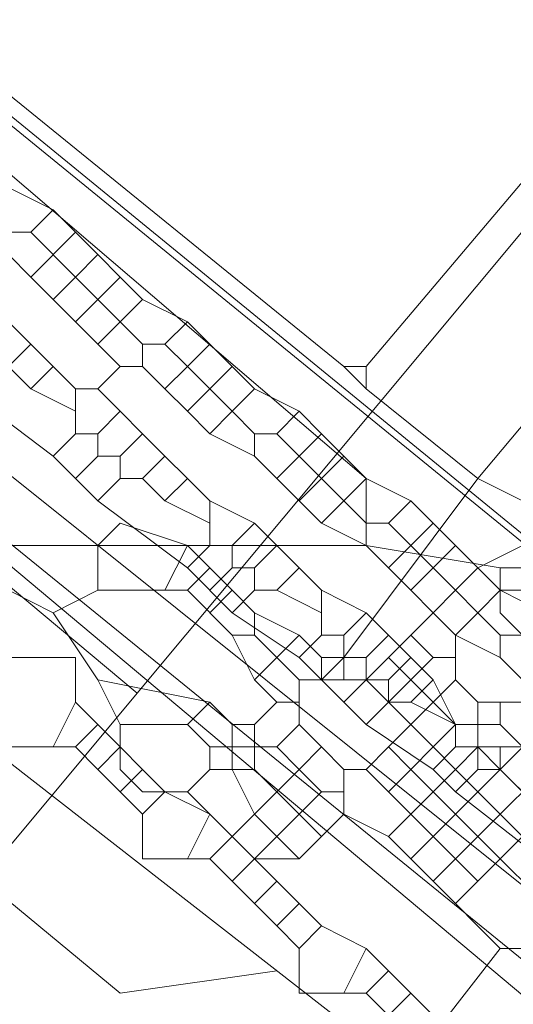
# Model space of a CAD drawing. Header units: metres. Extents: x 92810 to 93633, y 464687 to 465459.
# Tile 43 of 256: x 93135.64 to 93137.22, y 464760 to 464763.14. Entities that reach past the tile are written whole.
import ezdxf
from ezdxf.lldxf.tags import DXFTag

# ---------------------------------------------------------------- set-up
doc = ezdxf.new("R2010")
doc.units = ezdxf.units.M
for name, color, linetype, lineweight, transparency in [('B-OI-KL-DATA_KPN-G', 90, 'SI_B_DATA_KPN', 18, 0.4), ('B-OI-KL-DATA_LIANDER-G', 90, 'SI_B_DATA_LIANDER', 18, 0.4), ('B-OI-KL-DATA_ZIGGO BV-G', 90, 'SI_B_DATA_ZIGGO', 18, 0.4), ('B-OI-KL-ET_LS_LIANDER-G', 190, 'SI_B_ET_LS_LIANDER', 18, 0.4), ('B-OI-KL-ET_MS_LIANDER-G', 130, 'SI_B_ET_MS_LIANDER', 18, 0.4), ('B-OI-KL-GAS_LD_LIANDER-G', 30, 'SI_B_GAS_LD_LIANDER', 18, 0.4), ('B-WE-KL-DATA-G', 90, 'KL-DATA-N', 18, 0.4), ('B-WE-KL-WATER-G', 170, 'KL-WATER-N', 18, 0.4), ('B-WE-KL-WATER_MANTELBUIS-G', 170, 'CONTINUOUS', 18, 0.4)]:
    doc.layers.add(name, color=color, linetype=linetype, lineweight=lineweight, transparency=transparency)
doc.styles.get("Standard").update_dxf_attribs({"font": 'isocp.shx'})
tags = doc.linetypes.add('KL-DATA-N', pattern='A,4,-1,[101,NLCS.SHX,S=0.5,R=0,X=0,Y=0],-1,4,-1,["D",Standard,S=1,R=0,X=-0.25,Y=-0.5],-1.5', length=12.5).pattern_tags.tags
tags[18] = DXFTag(74, 10)
doc.linetypes.add('KL-WATER-N', pattern='A,7,-0.5,[168,NLCS.SHX,S=0.75,R=0,X=0.75,Y=0],-2', length=9.5)
doc.linetypes.add('SI_B_DATA_KPN', pattern='A,5,-2,["KPN",Standard,S=1.5,R=0,X=-0.51,Y=-0.75],-8', length=15)
doc.linetypes.add('SI_B_DATA_LIANDER', pattern='A,5,-2,["LI-DATA",Standard,S=1.5,R=0,X=-0.51,Y=-0.75],-11', length=18)
doc.linetypes.add('SI_B_DATA_ZIGGO', pattern='A,5,-2,["ZIGGO",Standard,S=1.5,R=0,X=-0.51,Y=-0.75],-9', length=16)
doc.linetypes.add('SI_B_ET_LS_LIANDER', pattern='A,5,-2,["LI-LS",Standard,S=1.5,R=0,X=-0.51,Y=-0.75],-10', length=17)
doc.linetypes.add('SI_B_ET_MS_LIANDER', pattern='A,5,-2,["LI-MS",Standard,S=1.5,R=0,X=-0.51,Y=-0.75],-10', length=17)
doc.linetypes.add('SI_B_GAS_LD_LIANDER', pattern='A,5,-2,["LI-G-LD",Standard,S=1.5,R=0,X=-0.51,Y=-0.75],-11', length=18)

msp = doc.modelspace()

# ---------------------------------------------------------------- linework, layer by layer
at = {"layer": 'B-OI-KL-DATA_KPN-G', "flags": 128}
for points in [[(93112.1071, 464782.3929), (93116.75, 464778.6786), (93117.9643, 464777.6071), (93125.6071, 464771.25), (93126.9643, 464770.0357), (93136.75, 464761.6786), (93136.75, 464761.4643)], [(93146.75, 464770.4643), (93139.25, 464761.3929), (93137.1786, 464761.3929)], [(93134.6786, 464761.4643), (93136.75, 464761.4643)], [(93134.9643, 464761.4643), (93134.9643, 464761.3214), (93135.1786, 464761.1071), (93138.3929, 464758.6071), (93139.5357, 464757.6071), (93163.9643, 464737.3214)], [(93136.75, 464761.4643), (93137.1786, 464761.3929)], [(93137.1786, 464761.3929), (93137.1786, 464761.25), (93137.3929, 464761.0357), (93138.4643, 464760.25)]]:
    msp.add_lwpolyline(points, dxfattribs=at)
at = {"layer": 'B-OI-KL-DATA_LIANDER-G', "flags": 128}
for points in [[(93133.1071, 464763.8929), (93133.1071, 464763.75), (93133.3929, 464763.4643), (93153.75, 464747.1786), (93154.4643, 464746.5357), (93194.1071, 464713.4643)], [(93133.1071, 464763.8929), (93133.6071, 464763.8929), (93133.75, 464763.8214), (93134.8929, 464763.3929), (93192.5357, 464716.4643), (93192.6786, 464716.4643), (93197.9643, 464720.6786), (93198.3929, 464720.6071)]]:
    msp.add_lwpolyline(points, dxfattribs=at)
at = {"layer": 'B-OI-KL-DATA_ZIGGO BV-G', "flags": 128}
msp.add_lwpolyline([(93193.8076, 464712.9022), (93149.26, 464749.967), (93134.543, 464762.296), (93126.008, 464769.806)], dxfattribs=at)
at = {"layer": 'B-OI-KL-ET_LS_LIANDER-G'}
for p, q in [((93125.75, 464770.8929), (93136.6786, 464762.0357)), ((93142.6786, 464769.0357), (93136.75, 464762.0357)), ((93142.6786, 464768.3214), (93137.1071, 464761.6786)), ((93136.6786, 464762.0357), (93136.75, 464762.0357)), ((93136.6786, 464762.0357), (93136.75, 464761.9643)), ((93136.75, 464762.0357), (93136.75, 464761.9643)), ((93136.75, 464761.9643), (93137.1071, 464761.6786)), ((93137.1071, 464761.6786), (93136.6786, 464761.1071)), ((93137.1071, 464761.6786), (93137.25, 464761.6071)), ((93135.9643, 464761.5357), (93135.8929, 464761.4643)), ((93136.1786, 464761.4643), (93135.9643, 464761.5357)), ((93135.8929, 464761.4643), (93135.8929, 464761.3214)), ((93136.1786, 464761.4643), (93136.1071, 464761.3214)), ((93136.1786, 464761.4643), (93136.3214, 464761.3214)), ((93137.25, 464761.4643), (93137.1071, 464761.3929)), ((93136.25, 464761.3929), (93136.1786, 464761.3214)), ((93137.1071, 464761.3929), (93137.0357, 464761.3214)), ((93137.1071, 464761.3929), (93137.1786, 464761.3214)), ((93135.6071, 464761.3214), (93135.75, 464761.25)), ((93135.8929, 464761.3214), (93135.75, 464761.25)), ((93135.8929, 464761.3214), (93136.1786, 464761.3214)), ((93136.1786, 464761.3214), (93136.3214, 464761.1786)), ((93136.3214, 464761.3214), (93136.25, 464761.25)), ((93136.3214, 464761.3214), (93136.3929, 464761.25)), ((93137.0357, 464761.3214), (93136.9643, 464761.25)), ((93137.0357, 464761.3214), (93137.1071, 464761.25)), ((93137.1786, 464761.3214), (93137.1071, 464761.25)), ((93137.1786, 464761.3214), (93137.25, 464761.3214)), ((93135.75, 464761.25), (93135.8929, 464761.0357)), ((93136.3929, 464761.25), (93136.5357, 464761.1786)), ((93136.3929, 464761.25), (93136.3929, 464761.1786)), ((93136.9643, 464761.25), (93136.8929, 464761.1786)), ((93136.9643, 464761.25), (93137.0357, 464761.1786)), ((93137.1071, 464761.25), (93137.0357, 464761.1786)), ((93136.3214, 464761.1786), (93136.3929, 464761.1786)), ((93136.3214, 464761.1786), (93136.3929, 464761.0357)), ((93136.3929, 464761.1786), (93136.4643, 464761.1071)), ((93136.5357, 464761.1786), (93136.4643, 464761.1071)), ((93136.5357, 464761.1786), (93136.6071, 464761.1071)), ((93136.8929, 464761.1786), (93136.8214, 464761.1071)), ((93136.8929, 464761.1786), (93136.9643, 464761.1071)), ((93137.0357, 464761.1786), (93137.0357, 464761.0357)), ((93136.4643, 464761.1071), (93136.3929, 464761.0357)), ((93136.4643, 464761.1071), (93136.5357, 464761.0357)), ((93136.6071, 464761.1071), (93136.6786, 464761.1071)), ((93136.6071, 464761.1071), (93136.6071, 464761.0357)), ((93136.6786, 464761.1071), (93136.6786, 464761.0357)), ((93136.8214, 464761.1071), (93136.75, 464761.0357)), ((93136.8214, 464761.1071), (93136.8929, 464761.0357)), ((93136.9643, 464761.1071), (93136.8929, 464761.0357)), ((93136.9643, 464761.1071), (93137.0357, 464761.1071)), ((93134.75, 464761.0357), (93135.9643, 464760.0357)), ((93135.8929, 464761.0357), (93136.25, 464760.9643)), ((93135.8929, 464761.0357), (93135.9643, 464760.8929)), ((93136.3929, 464761.0357), (93136.4643, 464760.9643)), ((93136.5357, 464761.0357), (93136.75, 464761.0357)), ((93136.5357, 464761.0357), (93136.5357, 464760.8929)), ((93136.75, 464761.0357), (93136.8214, 464760.9643)), ((93136.8929, 464761.0357), (93136.8214, 464760.9643)), ((93136.8929, 464761.0357), (93136.9643, 464760.9643)), ((93137.0357, 464761.0357), (93136.9643, 464760.9643)), ((93137.0357, 464761.0357), (93137.1071, 464760.9643)), ((93136.25, 464760.9643), (93136.1786, 464760.8929)), ((93136.25, 464760.9643), (93136.3214, 464760.8929)), ((93136.4643, 464760.9643), (93136.3929, 464760.8929)), ((93136.4643, 464760.9643), (93136.5357, 464760.9643)), ((93136.8214, 464760.9643), (93136.8929, 464760.8929)), ((93136.9643, 464760.9643), (93136.8929, 464760.8929)), ((93136.9643, 464760.9643), (93137.0357, 464760.8929)), ((93137.1071, 464760.9643), (93137.25, 464760.9643)), ((93137.1071, 464760.9643), (93137.1071, 464760.8214)), ((93137.1786, 464760.9643), (93137.1786, 464760.8929)), ((93135.9643, 464760.8929), (93136.1786, 464760.8929)), ((93135.9643, 464760.8929), (93135.9643, 464760.75)), ((93136.1786, 464760.8929), (93136.25, 464760.8214)), ((93136.3214, 464760.8929), (93136.3929, 464760.8929)), ((93136.3214, 464760.8929), (93136.3214, 464760.75)), ((93136.3929, 464760.8929), (93136.3929, 464760.75)), ((93136.5357, 464760.8929), (93136.4643, 464760.8214)), ((93136.5357, 464760.8929), (93136.6071, 464760.8214)), ((93136.8929, 464760.8929), (93136.8214, 464760.8214)), ((93136.8929, 464760.8929), (93136.9643, 464760.8214)), ((93137.0357, 464760.8929), (93136.9643, 464760.8214)), ((93137.0357, 464760.8929), (93137.1786, 464760.8929)), ((93137.1786, 464760.8929), (93137.3214, 464760.75)), ((93137.3214, 464760.8929), (93137.1786, 464760.75)), ((93136.25, 464760.8214), (93136.4643, 464760.8214)), ((93136.25, 464760.8214), (93136.25, 464760.75)), ((93136.4643, 464760.8214), (93136.5357, 464760.75)), ((93136.6071, 464760.8214), (93136.5357, 464760.75)), ((93136.6071, 464760.8214), (93136.6786, 464760.75)), ((93136.8214, 464760.8214), (93136.75, 464760.75)), ((93136.8214, 464760.8214), (93136.8929, 464760.75)), ((93136.9643, 464760.8214), (93136.8929, 464760.75)), ((93136.9643, 464760.8214), (93137.0357, 464760.75)), ((93137.1071, 464760.8214), (93137.0357, 464760.75)), ((93137.1071, 464760.8214), (93137.1786, 464760.75)), ((93135.9643, 464760.75), (93136.0357, 464760.6786)), ((93136.25, 464760.75), (93136.1786, 464760.6786)), ((93136.25, 464760.75), (93136.3929, 464760.75)), ((93136.3214, 464760.75), (93136.3929, 464760.6071)), ((93136.3929, 464760.75), (93136.4643, 464760.6786)), ((93136.5357, 464760.75), (93136.4643, 464760.6786)), ((93136.5357, 464760.75), (93136.6071, 464760.6786)), ((93136.6786, 464760.75), (93136.75, 464760.75)), ((93136.6786, 464760.75), (93136.6786, 464760.6071)), ((93136.75, 464760.75), (93136.8214, 464760.6786)), ((93136.8929, 464760.75), (93136.8214, 464760.6786)), ((93136.8929, 464760.75), (93136.9643, 464760.6786)), ((93137.0357, 464760.75), (93136.9643, 464760.6786)), ((93137.0357, 464760.75), (93137.1071, 464760.6786)), ((93137.1786, 464760.75), (93137.1071, 464760.6786)), ((93137.1786, 464760.75), (93137.3214, 464760.6071)), ((93137.3214, 464760.75), (93137.1786, 464760.6071)), ((93136.0357, 464760.6786), (93136.1786, 464760.6786)), ((93136.1786, 464760.6786), (93136.3214, 464760.5357)), ((93136.4643, 464760.6786), (93136.3929, 464760.6071)), ((93136.4643, 464760.6786), (93136.5357, 464760.6071)), ((93136.6071, 464760.6786), (93136.5357, 464760.6071)), ((93136.6071, 464760.6786), (93136.6786, 464760.6786)), ((93136.8214, 464760.6786), (93136.8929, 464760.6071)), ((93136.9643, 464760.6786), (93136.8929, 464760.6071)), ((93136.9643, 464760.6786), (93137.0357, 464760.6071)), ((93137.1071, 464760.6786), (93137.0357, 464760.6071)), ((93137.1071, 464760.6786), (93137.1786, 464760.6071)), ((93136.3929, 464760.6071), (93136.3214, 464760.5357)), ((93136.3929, 464760.6071), (93136.4643, 464760.5357)), ((93136.5357, 464760.6071), (93136.4643, 464760.5357)), ((93136.5357, 464760.6071), (93136.6071, 464760.5357)), ((93136.6786, 464760.6071), (93136.6071, 464760.5357)), ((93136.6786, 464760.6071), (93136.8214, 464760.5357)), ((93136.8929, 464760.6071), (93136.8214, 464760.5357)), ((93136.8929, 464760.6071), (93136.9643, 464760.5357)), ((93137.0357, 464760.6071), (93136.9643, 464760.5357)), ((93137.0357, 464760.6071), (93137.1071, 464760.5357)), ((93137.1786, 464760.6071), (93137.1071, 464760.5357)), ((93137.1786, 464760.6071), (93137.25, 464760.5357)), ((93136.3214, 464760.5357), (93136.3929, 464760.4643)), ((93136.4643, 464760.5357), (93136.3929, 464760.4643)), ((93136.4643, 464760.5357), (93136.5357, 464760.4643)), ((93136.6071, 464760.5357), (93136.5357, 464760.4643)), ((93136.8214, 464760.5357), (93136.8929, 464760.4643)), ((93136.9643, 464760.5357), (93136.8929, 464760.4643)), ((93136.9643, 464760.5357), (93137.0357, 464760.4643)), ((93137.1071, 464760.5357), (93137.0357, 464760.4643)), ((93137.1071, 464760.5357), (93137.1786, 464760.4643)), ((93137.25, 464760.5357), (93137.1786, 464760.4643)), ((93136.3929, 464760.4643), (93136.5357, 464760.4643)), ((93136.8929, 464760.4643), (93136.9643, 464760.3929)), ((93137.0357, 464760.4643), (93136.9643, 464760.3929)), ((93137.0357, 464760.4643), (93137.1071, 464760.3929)), ((93137.1786, 464760.4643), (93137.1071, 464760.3929)), ((93137.1786, 464760.4643), (93137.3214, 464760.3214)), ((93136.9643, 464760.3929), (93137.1786, 464760.1786)), ((93137.1071, 464760.3929), (93137.0357, 464760.3214)), ((93137.1786, 464760.1786), (93136.6786, 464759.5357)), ((93137.1786, 464760.1786), (93137.25, 464760.1786)), ((93135.9643, 464760.0357), (93136.4643, 464760.1071))]:
    msp.add_line(p, q, dxfattribs=at)
at = {"layer": 'B-OI-KL-ET_MS_LIANDER-G'}
for p, q in [((93135.8214, 464762.4643), (93135.6786, 464762.3214)), ((93135.8214, 464761.9643), (93135.8214, 464761.8214)), ((93136.25, 464761.6071), (93136.25, 464761.4643)), ((93136.6071, 464761.3214), (93136.6071, 464761.1786))]:
    msp.add_line(p, q, dxfattribs=at)
at = {"layer": 'B-OI-KL-ET_MS_LIANDER-G', "flags": 128}
for points in [[(93134.0357, 464762.75), (93138.9643, 464758.75)], [(93135.6071, 464762.6071), (93135.75, 464762.5357)], [(93135.75, 464762.5357), (93135.6786, 464762.4643)], [(93135.75, 464762.5357), (93135.8214, 464762.4643)], [(93135.6071, 464762.4643), (93135.6786, 464762.4643)], [(93135.6786, 464762.4643), (93135.8214, 464762.3214)], [(93135.8214, 464762.4643), (93135.8929, 464762.3929)], [(93135.6071, 464762.3929), (93135.6786, 464762.3214)], [(93135.8929, 464762.3929), (93135.8214, 464762.3214)], [(93135.8929, 464762.3929), (93135.9643, 464762.3214)], [(93135.6786, 464762.3214), (93135.8214, 464762.1786)], [(93135.8214, 464762.3214), (93135.75, 464762.25)], [(93135.8214, 464762.3214), (93135.8929, 464762.25)], [(93135.9643, 464762.3214), (93135.8929, 464762.25)], [(93135.9643, 464762.3214), (93136.0357, 464762.25)], [(93135.8929, 464762.25), (93135.8214, 464762.1786)], [(93135.8929, 464762.25), (93135.9643, 464762.1786)], [(93136.0357, 464762.25), (93135.9643, 464762.1786)], [(93136.0357, 464762.25), (93136.1786, 464762.1786)], [(93135.6071, 464762.1786), (93135.6786, 464762.1071)], [(93135.8214, 464762.1786), (93135.8929, 464762.1071)], [(93135.9643, 464762.1786), (93135.8929, 464762.1071)], [(93135.9643, 464762.1786), (93136.0357, 464762.1071)], [(93136.1786, 464762.1786), (93136.1071, 464762.1071)], [(93136.1786, 464762.1786), (93136.3214, 464762.0357)], [(93135.6786, 464762.1071), (93135.6071, 464762.0357)], [(93135.6786, 464762.1071), (93135.75, 464762.0357)], [(93135.8929, 464762.1071), (93135.9643, 464762.0357)], [(93136.0357, 464762.1071), (93136.1071, 464762.1071)], [(93136.0357, 464762.1071), (93136.0357, 464762.0357)], [(93136.1071, 464762.1071), (93136.1786, 464762.0357)], [(93136.25, 464762.1071), (93136.1786, 464762.0357)], [(93135.6071, 464762.0357), (93135.6786, 464761.9643)], [(93135.75, 464762.0357), (93135.6786, 464761.9643)], [(93135.75, 464762.0357), (93135.8214, 464761.9643)], [(93135.9643, 464762.0357), (93135.8929, 464761.9643)], [(93135.9643, 464762.0357), (93136.0357, 464762.0357)], [(93136.0357, 464762.0357), (93136.1071, 464761.9643)], [(93136.1786, 464762.0357), (93136.1071, 464761.9643)], [(93136.1786, 464762.0357), (93136.25, 464761.9643)], [(93136.3214, 464762.0357), (93136.25, 464761.9643)], [(93136.3214, 464762.0357), (93136.3929, 464761.9643)], [(93135.4643, 464761.9643), (93135.75, 464761.75)], [(93135.6786, 464761.9643), (93135.8214, 464761.8929)], [(93135.8214, 464761.9643), (93135.8929, 464761.9643)], [(93135.8929, 464761.9643), (93135.9643, 464761.8929)], [(93136.1071, 464761.9643), (93136.1786, 464761.8929)], [(93136.25, 464761.9643), (93136.1786, 464761.8929)], [(93136.25, 464761.9643), (93136.3214, 464761.8929)], [(93136.3929, 464761.9643), (93136.3214, 464761.8929)], [(93136.3929, 464761.9643), (93136.5357, 464761.8929)], [(93135.9643, 464761.8929), (93135.8929, 464761.8214)], [(93135.9643, 464761.8929), (93136.0357, 464761.8214)], [(93136.1786, 464761.8929), (93136.25, 464761.8214)], [(93136.3214, 464761.8929), (93136.25, 464761.8214)], [(93136.3214, 464761.8929), (93136.3929, 464761.8214)], [(93136.5357, 464761.8929), (93136.4643, 464761.8214)], [(93136.5357, 464761.8929), (93136.6071, 464761.8214)], [(93135.8214, 464761.8214), (93135.75, 464761.75)], [(93135.8214, 464761.8214), (93135.8929, 464761.8214)], [(93135.8929, 464761.8214), (93135.8929, 464761.75)], [(93136.0357, 464761.8214), (93135.9643, 464761.75)], [(93136.0357, 464761.8214), (93136.1071, 464761.75)], [(93136.25, 464761.8214), (93136.3929, 464761.75)], [(93136.3929, 464761.8214), (93136.4643, 464761.8214)], [(93136.3929, 464761.8214), (93136.3929, 464761.75)], [(93136.4643, 464761.8214), (93136.5357, 464761.75)], [(93136.6071, 464761.8214), (93136.5357, 464761.75)], [(93136.6071, 464761.8214), (93136.6786, 464761.75)], [(93135.75, 464761.75), (93135.8214, 464761.6786)], [(93135.8929, 464761.75), (93135.8214, 464761.6786)], [(93135.8929, 464761.75), (93135.9643, 464761.75)], [(93135.9643, 464761.75), (93135.9643, 464761.6786)], [(93136.1071, 464761.75), (93136.0357, 464761.6786)], [(93136.1071, 464761.75), (93136.1786, 464761.6786)], [(93136.3929, 464761.75), (93136.4643, 464761.6786)], [(93136.5357, 464761.75), (93136.4643, 464761.6786)], [(93136.5357, 464761.75), (93136.6071, 464761.6786)], [(93136.6786, 464761.75), (93136.6071, 464761.6786)], [(93136.6786, 464761.75), (93136.75, 464761.6786)], [(93135.8214, 464761.6786), (93135.8929, 464761.6071)], [(93135.9643, 464761.6786), (93135.8929, 464761.6071)], [(93135.9643, 464761.6786), (93136.0357, 464761.6786)], [(93136.0357, 464761.6786), (93136.1071, 464761.6071)], [(93136.1786, 464761.6786), (93136.1071, 464761.6071)], [(93136.1786, 464761.6786), (93136.25, 464761.6071)], [(93136.4643, 464761.6786), (93136.5357, 464761.6071)], [(93136.6071, 464761.6786), (93136.5357, 464761.6071)], [(93136.6071, 464761.6786), (93136.6786, 464761.6071)], [(93136.75, 464761.6786), (93136.6786, 464761.6071)], [(93136.75, 464761.6786), (93136.8929, 464761.6071)], [(93135.8929, 464761.6071), (93136.1786, 464761.3929)], [(93136.1071, 464761.6071), (93136.25, 464761.5357)], [(93136.25, 464761.6071), (93136.3929, 464761.5357)], [(93136.5357, 464761.6071), (93136.6071, 464761.5357)], [(93136.6786, 464761.6071), (93136.6071, 464761.5357)], [(93136.6786, 464761.6071), (93136.75, 464761.5357)], [(93136.8929, 464761.6071), (93136.8214, 464761.5357)], [(93136.8929, 464761.6071), (93136.9643, 464761.5357)], [(93136.3929, 464761.5357), (93136.3214, 464761.4643)], [(93136.3929, 464761.5357), (93136.4643, 464761.4643)], [(93136.6071, 464761.5357), (93136.75, 464761.4643)], [(93136.75, 464761.5357), (93136.8214, 464761.5357)], [(93136.75, 464761.5357), (93136.75, 464761.4643)], [(93136.8214, 464761.5357), (93136.8929, 464761.4643)], [(93136.9643, 464761.5357), (93136.8929, 464761.4643)], [(93136.9643, 464761.5357), (93137.0357, 464761.4643)], [(93136.25, 464761.4643), (93136.1786, 464761.3929)], [(93136.25, 464761.4643), (93136.3214, 464761.4643)], [(93136.3214, 464761.4643), (93136.3214, 464761.3929)], [(93136.4643, 464761.4643), (93136.3929, 464761.3929)], [(93136.4643, 464761.4643), (93136.5357, 464761.3929)], [(93136.75, 464761.4643), (93136.8214, 464761.3929)], [(93136.8929, 464761.4643), (93136.8214, 464761.3929)], [(93136.8929, 464761.4643), (93136.9643, 464761.3929)], [(93137.0357, 464761.4643), (93136.9643, 464761.3929)], [(93137.0357, 464761.4643), (93137.1071, 464761.3929)], [(93136.1786, 464761.3929), (93136.3214, 464761.25)], [(93136.3214, 464761.3929), (93136.25, 464761.3214)], [(93136.3214, 464761.3929), (93136.3929, 464761.3929)], [(93136.3929, 464761.3929), (93136.3929, 464761.3214)], [(93136.5357, 464761.3929), (93136.4643, 464761.3214)], [(93136.5357, 464761.3929), (93136.6071, 464761.3214)], [(93136.8214, 464761.3929), (93136.8929, 464761.3214)], [(93136.9643, 464761.3929), (93136.8929, 464761.3214)], [(93136.9643, 464761.3929), (93137.0357, 464761.3214)], [(93137.1071, 464761.3929), (93137.0357, 464761.3214)], [(93137.1071, 464761.3929), (93137.1786, 464761.3214)], [(93136.3929, 464761.3214), (93136.3214, 464761.25)], [(93136.3929, 464761.3214), (93136.4643, 464761.3214)], [(93136.4643, 464761.3214), (93136.6071, 464761.25)], [(93136.6071, 464761.3214), (93136.75, 464761.25)], [(93136.8929, 464761.3214), (93136.9643, 464761.25)], [(93137.0357, 464761.3214), (93136.9643, 464761.25)], [(93137.0357, 464761.3214), (93137.1071, 464761.25)], [(93137.1786, 464761.3214), (93137.1071, 464761.25)], [(93137.1786, 464761.3214), (93137.3214, 464761.25)], [(93136.3214, 464761.25), (93136.5357, 464761.1071)], [(93136.75, 464761.25), (93136.6786, 464761.1786)], [(93136.75, 464761.25), (93136.8214, 464761.1786)], [(93136.9643, 464761.25), (93137.0357, 464761.1786)], [(93137.1071, 464761.25), (93137.0357, 464761.1786)], [(93137.1071, 464761.25), (93137.1786, 464761.1786)], [(93136.6071, 464761.1786), (93136.5357, 464761.1071)], [(93136.6071, 464761.1786), (93136.6786, 464761.1786)], [(93136.6786, 464761.1786), (93136.6786, 464761.1071)], [(93136.8214, 464761.1786), (93136.75, 464761.1071)], [(93136.8214, 464761.1786), (93136.8929, 464761.1071)], [(93137.0357, 464761.1786), (93137.1786, 464761.1071)], [(93137.1786, 464761.1786), (93137.25, 464761.1786)], [(93137.1786, 464761.1786), (93137.1786, 464761.1071)], [(93136.5357, 464761.1071), (93136.6071, 464761.0357)], [(93136.6786, 464761.1071), (93136.6071, 464761.0357)], [(93136.6786, 464761.1071), (93136.75, 464761.1071)], [(93136.75, 464761.1071), (93136.75, 464761.0357)], [(93136.8929, 464761.1071), (93136.8214, 464761.0357)], [(93136.8929, 464761.1071), (93136.9643, 464761.0357)], [(93137.1786, 464761.1071), (93137.25, 464761.0357)], [(93136.6071, 464761.0357), (93136.6786, 464760.9643)], [(93136.75, 464761.0357), (93136.6786, 464760.9643)], [(93136.75, 464761.0357), (93136.8214, 464761.0357)], [(93136.8214, 464761.0357), (93136.8214, 464760.9643)], [(93136.9643, 464761.0357), (93136.8929, 464760.9643)], [(93136.9643, 464761.0357), (93137.0357, 464760.8929)], [(93136.6786, 464760.9643), (93136.75, 464760.8929)], [(93136.8214, 464760.9643), (93136.75, 464760.8929)], [(93136.8214, 464760.9643), (93136.8929, 464760.9643)], [(93136.8929, 464760.9643), (93137.0357, 464760.8929)], [(93136.75, 464760.8929), (93136.9643, 464760.75)], [(93137.0357, 464760.8929), (93137.0357, 464760.8214)], [(93137.0357, 464760.8214), (93136.9643, 464760.75)], [(93137.0357, 464760.8214), (93137.25, 464760.8214)], [(93137.1071, 464760.8214), (93137.1071, 464760.75)], [(93137.1786, 464760.8214), (93137.1786, 464760.75)], [(93136.9643, 464760.75), (93137.0357, 464760.6786)], [(93137.1071, 464760.75), (93137.0357, 464760.6786)], [(93137.1071, 464760.75), (93137.1786, 464760.75)], [(93137.1786, 464760.75), (93137.25, 464760.6786)], [(93137.0357, 464760.6786), (93137.6786, 464760.1786)]]:
    msp.add_lwpolyline(points, dxfattribs=at)
at = {"layer": 'B-OI-KL-GAS_LD_LIANDER-G', "flags": 128}
for points in [[(93135.6071, 464761.1071), (93135.8214, 464761.1071), (93135.8214, 464760.9643)], [(93135.4643, 464761.0357), (93135.5357, 464760.8214), (93135.8214, 464760.8214)], [(93135.8214, 464760.9643), (93135.75, 464760.8214)], [(93135.8214, 464760.9643), (93135.8929, 464760.8929)], [(93135.8929, 464760.8929), (93135.8214, 464760.8214)], [(93135.8929, 464760.8929), (93135.9643, 464760.8214)], [(93135.8214, 464760.8214), (93135.8929, 464760.75)], [(93135.9643, 464760.8214), (93135.8929, 464760.75)], [(93135.9643, 464760.8214), (93136.0357, 464760.75)], [(93135.8929, 464760.75), (93135.9643, 464760.6786)], [(93136.0357, 464760.75), (93135.9643, 464760.6786)], [(93136.0357, 464760.75), (93136.1071, 464760.6786)], [(93135.9643, 464760.6786), (93136.0357, 464760.6071)], [(93136.1071, 464760.6786), (93136.0357, 464760.6071)], [(93136.1071, 464760.6786), (93136.25, 464760.6071)], [(93136.0357, 464760.6071), (93136.0357, 464760.4643), (93136.25, 464760.4643)], [(93136.25, 464760.6071), (93136.1786, 464760.4643)], [(93136.25, 464760.6071), (93136.3214, 464760.5357)], [(93136.3214, 464760.5357), (93136.25, 464760.4643)], [(93136.3214, 464760.5357), (93136.3929, 464760.4643)], [(93136.25, 464760.4643), (93136.3214, 464760.3929)], [(93136.3929, 464760.4643), (93136.3214, 464760.3929)], [(93136.3929, 464760.4643), (93136.4643, 464760.3929)], [(93136.3214, 464760.3929), (93136.3929, 464760.3214)], [(93136.4643, 464760.3929), (93136.3929, 464760.3214)], [(93136.4643, 464760.3929), (93136.5357, 464760.3214)], [(93136.3929, 464760.3214), (93136.4643, 464760.25)], [(93136.5357, 464760.3214), (93136.4643, 464760.25)], [(93136.5357, 464760.3214), (93136.6071, 464760.25)], [(93136.4643, 464760.25), (93136.5357, 464760.1786)], [(93136.6071, 464760.25), (93136.5357, 464760.1786)], [(93136.6071, 464760.25), (93136.75, 464760.1786)], [(93136.5357, 464760.1786), (93136.5357, 464760.0357), (93136.75, 464760.0357)], [(93136.75, 464760.1786), (93136.6786, 464760.0357)], [(93136.75, 464760.1786), (93136.8214, 464760.1071)], [(93136.8214, 464760.1071), (93136.75, 464760.0357)], [(93136.8214, 464760.1071), (93136.8929, 464760.0357)], [(93136.75, 464760.0357), (93136.8214, 464759.9643)], [(93136.8929, 464760.0357), (93136.8214, 464759.9643)], [(93136.8929, 464760.0357), (93136.9643, 464759.9643)]]:
    msp.add_lwpolyline(points, dxfattribs=at)
at = {"layer": 'B-WE-KL-DATA-G'}
msp.add_lwpolyline([(93134.8, 464763.5), (93192.5, 464716.4)], dxfattribs=at)
at = {"layer": 'B-WE-KL-WATER-G'}
for points in [[(93081.451, 464814.16), (93085.167, 464808.706), (93087.871, 464804.31), (93092.029, 464799.161), (93094.169, 464796.844), (93096.519, 464794.299), (93100.883, 464790.314), (93112.364, 464779.829), (93113.496, 464778.796), (93121.971, 464772.912), (93128.273, 464767.551), (93134.099, 464762.596), (93135.059, 464761.795), (93136.018, 464760.993)], [(93136.018, 464760.993), (93137.257, 464762.476), (93140.026, 464762.863), (93141.16, 464764.222), (93145.432, 464769.339)], [(93136.018, 464760.993), (93135.283, 464760.113), (93121.434, 464743.537), (93119.458, 464740.302), (93118.81, 464739.884)]]:
    msp.add_lwpolyline(points, dxfattribs=at)
at = {"layer": 'B-WE-KL-WATER_MANTELBUIS-G'}
for points in [[(93081.451, 464814.16), (93085.167, 464808.706), (93087.871, 464804.31), (93092.029, 464799.161), (93094.169, 464796.844), (93096.519, 464794.299), (93100.883, 464790.314), (93112.364, 464779.829), (93113.496, 464778.796), (93121.971, 464772.912), (93128.273, 464767.551), (93134.099, 464762.596), (93135.059, 464761.795), (93136.018, 464760.993)], [(93136.018, 464760.993), (93135.283, 464760.113), (93121.434, 464743.537), (93119.458, 464740.302), (93118.81, 464739.884)]]:
    msp.add_lwpolyline(points, dxfattribs=at)

doc.saveas('drawing.dxf')
